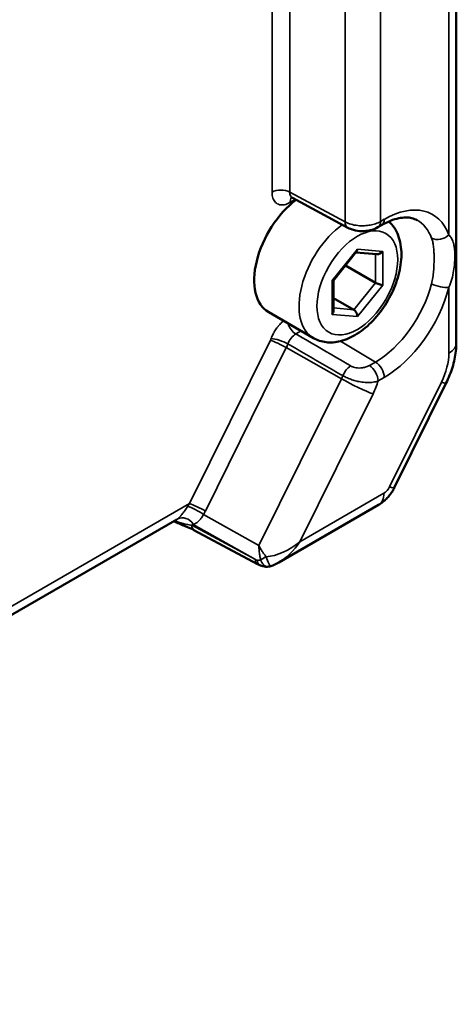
# Model space of a CAD drawing. Header units: millimetres. Extents: x 10 to 634, y 10 to 422.
# Tile 30 of 97: x 133 to 150, y 315 to 354. Entities that reach past the tile are written whole.
import ezdxf

# ---------------------------------------------------------------- set-up
doc = ezdxf.new("R2010")
doc.units = ezdxf.units.MM
doc.header["$LTSCALE"] = 2
doc.layers.add('Visible (ANSI)', color=7, linetype='Continuous', lineweight=50)
doc.layers.add('Visible Narrow (ANSI)', color=7, linetype='Continuous', lineweight=35)

msp = doc.modelspace()

# ---------------------------------------------------------------- linework, layer by layer
at = {"layer": 'Visible (ANSI)'}
for p, q in [((149.84, 340.882), (149.84, 365.292)), ((143.381, 346.597), (145.563, 345.423)), ((146.751, 345.441), (146.895, 345.524)), ((144.995, 343.344), (145.911, 344.483)), ((145.885, 344.451), (146.711, 344.378)), ((146.654, 343.252), (145.47, 343.935)), ((144.998, 342.153), (144.998, 343.347)), ((145.796, 342.185), (144.998, 342.647)), ((142.442, 342.09), (144.209, 341.069)), ((147.396, 335.165), (149.441, 339.298)), ((142.842, 332.218), (146.777, 334.49)), ((138.827, 333.918), (105.699, 314.792)), ((139.496, 333.498), (142.006, 332.149))]:
    msp.add_line(p, q, dxfattribs=at)
msp.add_arc((142.4, 332.452), 0.4, 276.2276, 288.7564, dxfattribs=at)
for centre, major_axis, ratio, start_param, end_param in [((143.817, 344.472), (-1.375, -2.382), 0.57735, 4.079047, 6.283185), ((145.8, 345.864), (-0.237, -0.44), 0.577174, 0, 0.000036), ((145.796, 344.66), (-0.085, 0.2), 0.565745, 3.435599, 4.067518), ((146.795, 344.571), (-0.169, -0.154), 0.697897, 0.568144, 1.788069), ((144.798, 343.418), (-0.199, 0.07), 0.218388, 2.432931, 3.064849), ((146.795, 343.239), (0.199, -0.07), 0.218384, 4.003723, 5.574531), ((144.798, 342.086), (-0.169, -0.154), 0.697902, 1.788038, 2.573442), ((145.796, 341.997), (0.085, -0.2), 0.565736, 0.925912, 2.49672), ((138.313, 334.777), (-0.52, 0.854), 0.592258, 3.127801, 3.127908), ((142.26, 332.472), (-0.137, -0.376), 0.656164, 0, 0.000028), ((142.4, 332.452), (0.043, -0.398), 0.734725, 6.283114, 6.283172)]:
    msp.add_ellipse(centre, major_axis=major_axis, ratio=ratio, start_param=start_param, end_param=end_param, dxfattribs=at)
for points, knots in [([(143.381, 346.597), (143.358, 346.609), (143.331, 346.614), (143.317, 346.615), (143.315, 346.614), (143.315, 346.614)], [0, 0, 0, 0, 0.02381669, 0.02381669, 0.03164765, 0.03164765, 0.03164765, 0.03164765]), ([(144.209, 341.069), (144.361, 340.982), (144.53, 340.928), (144.892, 340.884), (145.085, 340.901), (145.496, 341.004), (145.714, 341.103), (146.149, 341.377), (146.364, 341.558), (146.757, 341.974), (146.936, 342.21), (147.241, 342.712), (147.369, 342.977), (147.563, 343.519), (147.629, 343.795), (147.688, 344.336), (147.68, 344.602), (147.575, 345.086), (147.483, 345.309), (147.292, 345.559), (147.239, 345.616), (147.182, 345.669)], [0.785398, 0.785398, 0.785398, 0.785398, 1.027698, 1.027698, 1.294449, 1.294449, 1.615819, 1.615819, 1.966436, 1.966436, 2.315222, 2.315222, 2.660927, 2.660927, 3.008588, 3.008588, 3.360055, 3.360055, 3.690768, 3.690768, 3.799239, 3.799239, 3.799239, 3.799239]), ([(148.291, 345.722), (148.23, 345.755), (148.165, 345.781), (148.02, 345.816), (147.941, 345.826), (147.766, 345.826), (147.671, 345.816), (147.467, 345.773), (147.359, 345.741), (147.133, 345.651), (147.015, 345.594), (146.895, 345.524)], [3.9393337, 3.9393337, 3.9393337, 3.9393337, 4.0939448, 4.0939448, 4.2485558, 4.2485558, 4.4031669, 4.4031669, 4.5577779, 4.5577779, 4.712389, 4.712389, 4.712389, 4.712389]), ([(146.751, 345.441), (146.657, 345.387), (146.55, 345.347), (146.332, 345.297), (146.218, 345.285), (145.997, 345.291), (145.888, 345.306), (145.708, 345.356), (145.633, 345.386), (145.563, 345.423)], [0, 0, 0, 0, 0.0345458, 0.0345458, 0.0682703, 0.0682703, 0.1008057, 0.1008057, 0.1259042, 0.1259042, 0.1259042, 0.1259042]), ([(149.441, 339.298), (149.49, 339.397), (149.536, 339.499), (149.618, 339.705), (149.655, 339.81), (149.719, 340.02), (149.747, 340.127), (149.792, 340.341), (149.81, 340.449), (149.833, 340.665), (149.84, 340.774), (149.84, 340.882)], [2.4668517, 2.4668517, 2.4668517, 2.4668517, 2.6017999, 2.6017999, 2.7367481, 2.7367481, 2.8716963, 2.8716963, 3.0066445, 3.0066445, 3.1415927, 3.1415927, 3.1415927, 3.1415927]), ([(147.396, 335.165), (147.37, 335.112), (147.341, 335.061), (147.278, 334.962), (147.244, 334.914), (147.171, 334.82), (147.131, 334.775), (147.044, 334.687), (146.997, 334.645), (146.894, 334.564), (146.839, 334.526), (146.777, 334.49)], [3.8163336, 3.8163336, 3.8163336, 3.8163336, 3.9955447, 3.9955447, 4.1747557, 4.1747557, 4.3539668, 4.3539668, 4.5331779, 4.5331779, 4.712389, 4.712389, 4.712389, 4.712389]), ([(139.496, 333.498), (139.419, 333.539), (139.329, 333.579), (139.094, 333.675), (138.945, 333.732), (138.771, 333.815), (138.739, 333.832), (138.706, 333.849)], [0, 0, 0, 0, 0.0352978, 0.0352978, 0.0887625, 0.0887625, 0.1014523, 0.1014523, 0.1014523, 0.1014523]), ([(142.444, 332.054), (142.367, 332.046), (142.289, 332.051), (142.184, 332.076), (142.153, 332.085), (142.123, 332.096)], [0, 0, 0, 0, 0.02510879, 0.02510879, 0.03556142, 0.03556142, 0.03556142, 0.03556142])]:
    msp.add_open_spline(points, degree=3, knots=knots, dxfattribs=at)
for points in [[(142.123, 332.096), (142.083, 332.11), (142.044, 332.128), (142.006, 332.149)], [(142.842, 332.218), (142.742, 332.161), (142.637, 332.11), (142.529, 332.073)]]:
    msp.add_open_spline(points, degree=3, dxfattribs=at)
at = {"layer": 'Visible Narrow (ANSI)'}
for p, q in [((149.547, 345.14), (149.547, 360.218)), ((142.575, 357.832), (142.575, 346.823)), ((143.275, 357.836), (143.275, 346.827)), ((145.453, 356.579), (145.453, 345.656)), ((146.854, 356.579), (146.854, 345.67)), ((143.275, 346.827), (145.453, 345.656)), ((143.282, 346.415), (143.492, 346.537)), ((146.854, 345.67), (146.999, 345.753)), ((144.939, 343.336), (145.938, 344.578)), ((145.938, 344.578), (146.937, 344.489)), ((146.937, 344.489), (146.937, 343.158)), ((146.654, 344.383), (146.654, 343.252)), ((144.939, 342.004), (144.939, 343.336)), ((146.654, 343.252), (145.796, 342.185)), ((146.937, 343.158), (145.938, 341.915)), ((149.547, 340.474), (149.547, 343.072)), ((145.796, 342.185), (144.998, 342.257)), ((145.938, 341.915), (144.939, 342.004)), ((142.513, 340.988), (139.323, 334.543)), ((143.718, 341.353), (143.511, 341.233)), ((143.136, 340.692), (139.947, 334.247)), ((145.313, 339.463), (143.136, 340.692)), ((146.651, 340.124), (145.272, 340.948)), ((146.651, 340.124), (146.411, 339.985)), ((145.313, 339.463), (142.057, 332.882)), ((146.999, 339.516), (146.758, 339.377)), ((147.207, 335.2), (149.252, 339.333)), ((146.56, 338.87), (143.673, 333.036)), ((143.673, 333.036), (146.984, 334.948)), ((139.323, 334.543), (105.465, 314.995)), ((139.876, 334.113), (142.057, 332.882)), ((139.408, 333.684), (141.917, 332.337)), ((139.471, 333.723), (141.917, 332.337))]:
    msp.add_line(p, q, dxfattribs=at)
for centre, major_axis, ratio, start_param, end_param in [((142.928, 346.619), (-0.5, 0), 0.57735, 3.944444, 5.497787), ((143.636, 347.028), (-0.263, -0.426), 0.576189, 5.515665, 6.31802), ((143.635, 346.211), (-0.25, 0.433), 0.57735, 0.180222, 0.785428), ((146.999, 342.634), (1.91, 3.308), 0.57735, 5.835725, 7.068583), ((145.8, 345.864), (-0.237, -0.44), 0.577174, 5.480491, 6.283185), ((146.501, 345.874), (0.25, -0.433), 0.57735, 6.283169, 7.068583), ((146.645, 345.957), (0.25, -0.433), 0.57735, 0, 0.785398), ((146.651, 342.835), (1.66, 2.875), 0.57735, 5.835725, 6.295528), ((145.584, 343.451), (-1.375, -2.382), 0.57735, 4.050531, 6.283185), ((149.193, 345.344), (-0.469, -0.173), 0.736111, 0.566576, 2.119919), ((146.651, 342.835), (-1.66, -2.875), 0.57735, 0.785398, 2.018257), ((146.999, 342.634), (-1.91, -3.308), 0.57735, 0.785398, 2.018257), ((149.193, 343.276), (-0.484, 0.125), 0.35328, 0.92314, 2.476483), ((143.517, 341.638), (-0.25, 0.433), 0.57735, 1.211273, 2.338741), ((142.291, 341.064), (-0.201, -0.347), 0.57735, 1.681803, 1.862153), ((142.866, 340.784), (0.448, -0.222), 0.090167, 0.969875, 2.523218), ((142.894, 340.849), (0.469, -0.172), 0.234656, 0.953119, 2.505653), ((143.517, 340.822), (0.247, 0.434), 0.593813, 0.781892, 1.859452), ((-4734.365, -2620.069), (-6976.997, 21.204), 0.595542, 3.939577, 3.940011), ((142.646, 340.86), (-0.445, -0.781), 0.569188, 1.678286, 1.859209), ((148.84, 340.882), (1, 0), 0.57735, 5.497787, 6.283185), ((148.201, 339.697), (0.952, 1.649), 0.57735, 4.823046, 5.497787), ((145.668, 339.564), (0.252, 0.432), 0.560839, 0.788661, 1.837275), ((146.405, 339.581), (-0.25, 0.433), 0.577354, 3.926998, 5.480331), ((146.645, 339.72), (-0.25, 0.433), 0.57735, 3.926991, 5.480334), ((144.805, 339.642), (-0.458, -0.773), 0.591933, 1.687623, 1.840649), ((145.853, 339.278), (-0.896, 0.444), 0.090167, 0.969875, 2.523218), ((145.975, 339.188), (-0.634, -1.314), 0.455784, 1.549023, 1.928293), ((148.545, 339.741), (0.896, -0.444), 0.090167, 5.664811, 6.283185), ((146.984, 335.277), (0.202, 0.35), 0.57735, 3.926991, 4.823046), ((146.5, 335.608), (0.896, -0.444), 0.090167, 5.664811, 6.283185), ((146.277, 335.356), (0.5, -0.866), 0.57735, 0, 0.785398), ((138.591, 334.939), (-0.892, -1.282), 0.530623, 1.551208, 1.630773), ((139.606, 334.205), (0.436, -0.245), 0.12499, 0.97544, 2.578546), ((139.677, 334.339), (0.448, -0.222), 0.090167, 0.969875, 2.523218), ((139.123, 333.516), (-0.295, 0.404), 0.80815, 4.637797, 6.195497), ((138.184, 335.26), (-0.794, -2.328), 0.821455, 1.349821, 1.412019), ((138.313, 334.777), (-0.52, 0.854), 0.592258, 3.127908, 3.191016), ((138.66, 334.985), (0.77, -1.288), 0.587335, 6.253415, 6.337152), ((139.686, 333.85), (-0.189, -0.352), 0.577174, 5.48048, 6.283185), ((142.966, 333.444), (-1.248, -0.786), 0.50639, 0.768278, 1.832158), ((142.966, 333.444), (-0.913, -1.306), 0.510643, 0.829713, 1.615394), ((142.4, 332.452), (-0.362, -0.17), 0.031225, 4.85193, 5.560485), ((142.4, 332.452), (0.129, -0.379), 0.141689, 4.697212, 6.283186), ((142.195, 332.501), (-0.189, -0.352), 0.577174, 5.474866, 6.283185), ((142.26, 332.472), (-0.137, -0.376), 0.656164, 5.391191, 6.283185), ((142.4, 332.452), (0.043, -0.398), 0.734725, 4.938333, 6.283114)]:
    msp.add_ellipse(centre, major_axis=major_axis, ratio=ratio, start_param=start_param, end_param=end_param, dxfattribs=at)
msp.add_ellipse((145.938, 343.247), major_axis=(-1.125, -1.949), ratio=0.57735, dxfattribs=at)
for points in [[(142.575, 346.823), (142.575, 346.735), (142.598, 346.581), (142.701, 346.407), (142.86, 346.316), (143.063, 346.315), (143.206, 346.372), (143.282, 346.415)], [(141.982, 332.306), (142.007, 332.301), (142.054, 332.3), (142.101, 332.318), (142.125, 332.332)]]:
    msp.add_open_spline(points, degree=3, dxfattribs=at)
for points, knots in [([(145.453, 345.656), (145.523, 345.617), (145.603, 345.585), (145.688, 345.561), (145.773, 345.536), (145.864, 345.519), (145.953, 345.509), (146.043, 345.499), (146.132, 345.497), (146.214, 345.501), (146.296, 345.504), (146.371, 345.513), (146.442, 345.526), (146.514, 345.539), (146.582, 345.556), (146.651, 345.58), (146.721, 345.603), (146.79, 345.633), (146.854, 345.67)], [0, 0, 0, 0, 0.166667, 0.166667, 0.166667, 0.333333, 0.333333, 0.333333, 0.5, 0.5, 0.5, 0.666667, 0.666667, 0.666667, 0.833333, 0.833333, 0.833333, 1, 1, 1, 1]), ([(148.866, 345.012), (148.874, 344.992), (148.881, 344.97), (148.888, 344.947), (148.895, 344.924), (148.902, 344.899), (148.908, 344.873), (148.914, 344.847), (148.92, 344.819), (148.925, 344.789), (148.931, 344.76), (148.935, 344.728), (148.94, 344.694), (148.944, 344.66), (148.948, 344.624), (148.951, 344.586), (148.954, 344.547), (148.957, 344.505), (148.959, 344.46), (148.961, 344.415), (148.962, 344.366), (148.963, 344.314), (148.964, 344.261), (148.964, 344.205), (148.963, 344.143), (148.963, 344.082), (148.961, 344.016), (148.959, 343.944), (148.956, 343.872), (148.952, 343.795), (148.945, 343.713), (148.938, 343.631), (148.929, 343.546), (148.916, 343.462), (148.903, 343.378), (148.887, 343.296), (148.866, 343.215)], [0, 0, 0, 0, 0.0833333, 0.0833333, 0.0833333, 0.1666667, 0.1666667, 0.1666667, 0.25, 0.25, 0.25, 0.3333333, 0.3333333, 0.3333333, 0.4166667, 0.4166667, 0.4166667, 0.5, 0.5, 0.5, 0.5833333, 0.5833333, 0.5833333, 0.6666667, 0.6666667, 0.6666667, 0.75, 0.75, 0.75, 0.8333333, 0.8333333, 0.8333333, 0.9166667, 0.9166667, 0.9166667, 1, 1, 1, 1]), ([(149.547, 345.14), (149.564, 345.121), (149.581, 345.101), (149.598, 345.08), (149.614, 345.059), (149.63, 345.036), (149.644, 345.012), (149.659, 344.987), (149.673, 344.961), (149.686, 344.933), (149.699, 344.904), (149.711, 344.874), (149.721, 344.84), (149.732, 344.807), (149.741, 344.771), (149.749, 344.731), (149.757, 344.691), (149.764, 344.647), (149.769, 344.599), (149.774, 344.551), (149.778, 344.498), (149.78, 344.439), (149.782, 344.38), (149.783, 344.316), (149.782, 344.244), (149.78, 344.172), (149.776, 344.093), (149.769, 344.006), (149.762, 343.918), (149.751, 343.822), (149.734, 343.718), (149.718, 343.615), (149.694, 343.505), (149.664, 343.396), (149.633, 343.287), (149.595, 343.179), (149.547, 343.072)], [0, 0, 0, 0, 0.083333, 0.083333, 0.083333, 0.166667, 0.166667, 0.166667, 0.25, 0.25, 0.25, 0.333333, 0.333333, 0.333333, 0.416667, 0.416667, 0.416667, 0.5, 0.5, 0.5, 0.583333, 0.583333, 0.583333, 0.666667, 0.666667, 0.666667, 0.75, 0.75, 0.75, 0.833333, 0.833333, 0.833333, 0.916667, 0.916667, 0.916667, 1, 1, 1, 1]), ([(142.541, 341.053), (142.552, 341.084), (142.564, 341.114), (142.577, 341.144), (142.59, 341.172), (142.603, 341.201), (142.617, 341.228), (142.628, 341.251), (142.64, 341.273), (142.652, 341.295), (142.655, 341.3), (142.659, 341.306), (142.662, 341.311), (142.677, 341.339), (142.694, 341.365), (142.711, 341.392), (142.728, 341.418), (142.746, 341.444), (142.764, 341.469), (142.776, 341.485), (142.788, 341.501), (142.801, 341.517), (142.807, 341.526), (142.814, 341.534), (142.821, 341.542), (142.84, 341.566), (142.86, 341.589), (142.881, 341.611), (142.901, 341.633), (142.922, 341.654), (142.943, 341.674), (142.954, 341.684), (142.964, 341.694), (142.975, 341.704), (142.986, 341.714), (142.997, 341.723), (143.007, 341.732), (143.015, 341.738), (143.022, 341.744), (143.03, 341.75)], [0, 0, 0, 0, 0.0913589, 0.0913589, 0.0913589, 0.1794701, 0.1794701, 0.1794701, 0.25, 0.25, 0.25, 0.2676922, 0.2676922, 0.2676922, 0.3554759, 0.3554759, 0.3554759, 0.4430303, 0.4430303, 0.4430303, 0.5, 0.5, 0.5, 0.5304638, 0.5304638, 0.5304638, 0.6178878, 0.6178878, 0.6178878, 0.7055724, 0.7055724, 0.7055724, 0.75, 0.75, 0.75, 0.7937729, 0.7937729, 0.7937729, 0.8242937, 0.8242937, 0.8242937, 0.8242937]), ([(145.368, 339.587), (145.126, 339.726), (144.885, 339.866), (144.643, 340.005), (144.402, 340.145), (144.161, 340.284), (143.92, 340.423), (143.679, 340.562), (143.439, 340.7), (143.199, 340.839)], [0, 0, 0, 0, 0.3333333, 0.3333333, 0.3333333, 0.6666667, 0.6666667, 0.6666667, 1, 1, 1, 1]), ([(146.411, 339.985), (146.372, 339.963), (146.331, 339.945), (146.286, 339.931), (146.241, 339.916), (146.193, 339.906), (146.146, 339.899), (146.099, 339.892), (146.053, 339.889), (146.011, 339.889), (145.968, 339.889), (145.929, 339.892), (145.891, 339.898), (145.853, 339.903), (145.817, 339.911), (145.781, 339.922), (145.745, 339.934), (145.708, 339.949), (145.675, 339.968)], [0, 0, 0, 0, 0.1666667, 0.1666667, 0.1666667, 0.3333333, 0.3333333, 0.3333333, 0.5, 0.5, 0.5, 0.6666667, 0.6666667, 0.6666667, 0.8333333, 0.8333333, 0.8333333, 1, 1, 1, 1]), ([(146.758, 339.377), (146.698, 339.355), (146.632, 339.339), (146.561, 339.329), (146.49, 339.319), (146.415, 339.314), (146.34, 339.316), (146.307, 339.316), (146.274, 339.318), (146.241, 339.32), (146.199, 339.323), (146.158, 339.328), (146.118, 339.333), (146.046, 339.343), (145.978, 339.357), (145.913, 339.373), (145.848, 339.389), (145.786, 339.407), (145.726, 339.428), (145.666, 339.448), (145.607, 339.471), (145.547, 339.497), (145.486, 339.524), (145.426, 339.554), (145.368, 339.587)], [0, 0, 0, 0, 0.142857, 0.142857, 0.142857, 0.285714, 0.285714, 0.285714, 0.348926, 0.348926, 0.348926, 0.428571, 0.428571, 0.428571, 0.571429, 0.571429, 0.571429, 0.714286, 0.714286, 0.714286, 0.857143, 0.857143, 0.857143, 1, 1, 1, 1]), ([(139.254, 334.441), (139.215, 334.386), (139.179, 334.334), (139.144, 334.284), (139.11, 334.235), (139.077, 334.189), (139.046, 334.145), (139.014, 334.102), (138.982, 334.062), (138.951, 334.026), (138.92, 333.991), (138.889, 333.962), (138.858, 333.939)], [0, 0, 0, 0, 0.25, 0.25, 0.25, 0.5, 0.5, 0.5, 0.75, 0.75, 0.75, 1, 1, 1, 1]), ([(139.876, 334.113), (139.849, 334.068), (139.821, 334.024), (139.793, 333.984), (139.765, 333.944), (139.736, 333.906), (139.703, 333.872), (139.671, 333.838), (139.636, 333.807), (139.598, 333.781), (139.559, 333.756), (139.517, 333.736), (139.471, 333.723)], [0, 0, 0, 0, 0.25, 0.25, 0.25, 0.5, 0.5, 0.5, 0.75, 0.75, 0.75, 1, 1, 1, 1]), ([(138.734, 333.865), (138.746, 333.859), (138.759, 333.853), (138.772, 333.848), (138.796, 333.837), (138.821, 333.828), (138.848, 333.818), (138.874, 333.808), (138.901, 333.799), (138.93, 333.79), (138.958, 333.782), (138.988, 333.773), (139.019, 333.765), (139.049, 333.757), (139.081, 333.75), (139.113, 333.743), (139.145, 333.736), (139.177, 333.729), (139.209, 333.723), (139.242, 333.717), (139.274, 333.711), (139.307, 333.704), (139.341, 333.698), (139.374, 333.692), (139.408, 333.684)], [0.1606267, 0.1606267, 0.1606267, 0.1606267, 0.2222222, 0.2222222, 0.2222222, 0.3333333, 0.3333333, 0.3333333, 0.4444444, 0.4444444, 0.4444444, 0.5555556, 0.5555556, 0.5555556, 0.6666667, 0.6666667, 0.6666667, 0.7777778, 0.7777778, 0.7777778, 0.8888889, 0.8888889, 0.8888889, 0.9999988, 0.9999988, 0.9999988, 0.9999988]), ([(142.125, 332.332), (142.111, 332.385), (142.099, 332.442), (142.089, 332.501), (142.079, 332.559), (142.071, 332.62), (142.065, 332.683), (142.06, 332.747), (142.057, 332.814), (142.057, 332.882)], [0.0000051, 0.0000051, 0.0000051, 0.0000051, 0.3333333, 0.3333333, 0.3333333, 0.6666667, 0.6666667, 0.6666667, 1, 1, 1, 1]), ([(142.345, 332.439), (142.329, 332.459), (142.314, 332.48), (142.298, 332.501), (142.28, 332.526), (142.262, 332.551), (142.244, 332.576), (142.22, 332.61), (142.197, 332.645), (142.174, 332.682), (142.165, 332.695), (142.156, 332.709), (142.148, 332.723), (142.116, 332.774), (142.085, 332.827), (142.057, 332.882)], [0.0000013, 0.0000013, 0.0000013, 0.0000013, 0.1532958, 0.1532958, 0.1532958, 0.3333333, 0.3333333, 0.3333333, 0.5751838, 0.5751838, 0.5751838, 0.6666667, 0.6666667, 0.6666667, 1, 1, 1, 1]), ([(141.917, 332.337), (141.924, 332.331), (141.939, 332.324), (141.961, 332.314), (141.975, 332.308), (141.982, 332.306)], [0, 0, 0, 0, 0.3333333, 0.6666667, 0.9999963, 0.9999963, 0.9999963, 0.9999963])]:
    msp.add_open_spline(points, degree=3, knots=knots, dxfattribs=at)

doc.saveas('drawing.dxf')
